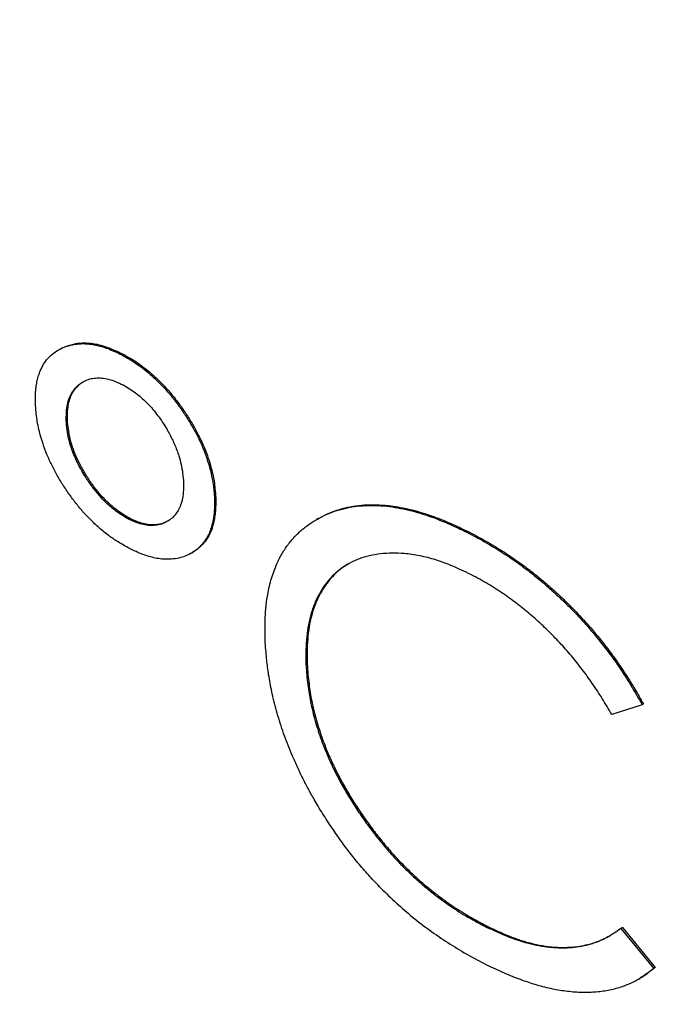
# Model space of a CAD drawing. Header units: millimetres. Extents: x 8 to 564, y 12 to 489.
# Tile 36 of 81: x 441.79 to 445.57, y 160.01 to 165.67. Entities that reach past the tile are written whole.
import ezdxf

# ---------------------------------------------------------------- set-up
doc = ezdxf.new("R2010")
doc.units = ezdxf.units.MM

msp = doc.modelspace()

# ---------------------------------------------------------------- linework, layer by layer
at = {"color": 7, "linetype": 'Continuous', "lineweight": 30}
for p, q in [((442.382, 163.7455), (442.375, 163.7414)), ((442.0538, 163.3651), (442.0547, 163.4163)), ((442.0538, 163.3651), (442.0609, 163.3692)), ((442.0609, 163.3692), (442.0618, 163.4204)), ((442.9134, 162.9205), (442.9063, 162.9164)), ((442.4082, 162.8009), (442.4153, 162.805)), ((443.5017, 162.801), (443.4946, 162.7969)), ((444.3638, 162.7275), (444.3567, 162.7234)), ((442.7737, 162.6031), (442.7817, 162.6077)), ((443.4393, 161.9654), (443.4322, 161.9613)), ((445.3646, 161.7322), (445.1901, 161.6766)), ((445.3717, 161.7363), (445.3646, 161.7322)), ((444.4784, 160.4571), (444.4713, 160.453)), ((445.2518, 160.4513), (445.2447, 160.4472)), ((445.4319, 160.2187), (445.2447, 160.4472)), ((445.2518, 160.4513), (445.439, 160.2228)), ((445.439, 160.2228), (445.4319, 160.2187)), ((445.3448, 160.1559), (445.3519, 160.16))]:
    msp.add_line(p, q, dxfattribs=at)
for points, knots in [([(431.6376, 164.7971), (431.568, 164.9265), (431.4287, 165.1853), (431.2279, 165.577), (431.0333, 165.9709), (430.8456, 166.3671), (430.6648, 166.7651), (430.4911, 167.1647), (430.3245, 167.5655), (430.1628, 167.9736), (430.0064, 168.3888), (429.8558, 168.8107), (429.7137, 169.2327), (429.5801, 169.6543), (429.4551, 170.0752), (429.3407, 170.4887), (429.2364, 170.8946), (429.1418, 171.2925), (429.0555, 171.6885), (428.9775, 172.0824), (428.9077, 172.4739), (428.8464, 172.8625), (428.7935, 173.2481), (428.7484, 173.6365), (428.7115, 174.027), (428.6834, 174.4193), (428.6648, 174.8069), (428.6555, 175.1896), (428.6556, 175.5669), (428.665, 175.9331), (428.6832, 176.288), (428.7097, 176.6317), (428.7447, 176.9695), (428.7881, 177.3012), (428.8401, 177.6265), (428.9005, 177.9451), (428.9693, 178.2568), (429.0477, 178.5662), (429.136, 178.8727), (429.2347, 179.1755), (429.3423, 179.4698), (429.4588, 179.7552), (429.584, 180.0316), (429.7158, 180.2946), (429.8537, 180.5446), (429.9971, 180.7818), (430.1481, 181.0099), (430.3065, 181.2289), (430.4722, 181.4384), (430.6452, 181.6385), (430.8252, 181.8288), (431.0151, 182.0122), (431.2152, 182.188), (431.4256, 182.3553), (431.6432, 182.5114), (431.8676, 182.6562), (432.0989, 182.7895), (432.333, 182.9094), (432.5696, 183.0163), (432.8082, 183.1109), (433.0521, 183.1946), (433.3014, 183.2675), (433.5556, 183.3295), (433.8148, 183.3805), (434.0786, 183.4205), (434.3512, 183.45), (434.6325, 183.4682), (434.9227, 183.4745), (435.217, 183.4688), (435.5153, 183.4508), (435.8174, 183.4207), (436.1182, 183.3792), (436.4176, 183.3269), (436.7149, 183.2644), (437.0147, 183.191), (437.3168, 183.1067), (437.6209, 183.0117), (437.9268, 182.9059), (438.2343, 182.7895), (438.548, 182.6605), (438.8678, 182.5185), (439.1935, 182.3629), (439.5198, 182.196), (439.8465, 182.0181), (440.1734, 181.8293), (440.4952, 181.6327), (440.8116, 181.429), (441.1225, 181.219), (441.4325, 180.9996), (441.7415, 180.771), (442.0491, 180.5334), (442.3552, 180.287), (442.6596, 180.0318), (442.9667, 179.7641), (443.2762, 179.4834), (443.5878, 179.1895), (443.8965, 178.8871), (444.2019, 178.5762), (444.5038, 178.2574), (444.7975, 177.9356), (445.0829, 177.6116), (445.36, 177.286), (445.633, 176.9541), (445.9018, 176.616), (446.1662, 176.272), (446.4258, 175.9224), (446.6807, 175.5674), (446.9344, 175.2016), (447.1866, 174.825), (447.4367, 174.4376), (447.6807, 174.0455), (447.9182, 173.6491), (448.1496, 173.2489), (448.2982, 172.9791), (448.3724, 172.8442)], [0, 0, 0, 0, 0.00875, 0.0175, 0.02625, 0.035, 0.04375, 0.0525, 0.06125, 0.07, 0.079167, 0.088333, 0.0975, 0.106667, 0.115833, 0.125, 0.13375, 0.1425, 0.15125, 0.16, 0.16875, 0.1775, 0.18625, 0.195, 0.204167, 0.213333, 0.2225, 0.231667, 0.240833, 0.25, 0.25875, 0.2675, 0.27625, 0.285, 0.29375, 0.3025, 0.31125, 0.32, 0.329167, 0.338333, 0.3475, 0.356667, 0.365833, 0.375, 0.38375, 0.3925, 0.40125, 0.41, 0.41875, 0.4275, 0.43625, 0.445, 0.454167, 0.463333, 0.4725, 0.481667, 0.490833, 0.5, 0.50875, 0.5175, 0.52625, 0.535, 0.54375, 0.5525, 0.56125, 0.57, 0.579167, 0.588333, 0.5975, 0.606667, 0.615833, 0.625, 0.63375, 0.6425, 0.65125, 0.66, 0.66875, 0.6775, 0.68625, 0.695, 0.704167, 0.713333, 0.7225, 0.731667, 0.740833, 0.75, 0.75875, 0.7675, 0.77625, 0.785, 0.79375, 0.8025, 0.81125, 0.82, 0.829167, 0.838333, 0.8475, 0.856667, 0.865833, 0.875, 0.88375, 0.8925, 0.90125, 0.91, 0.91875, 0.9275, 0.93625, 0.945, 0.954167, 0.963333, 0.9725, 0.981667, 0.990833, 1, 1, 1, 1]), ([(432.005, 182.677), (432.0789, 182.7184), (432.2267, 182.801), (432.4558, 182.9116), (432.6903, 183.0123), (432.9303, 183.1021), (433.1757, 183.1811), (433.4263, 183.2493), (433.6818, 183.3066), (433.9462, 183.3537), (434.2196, 183.3899), (434.502, 183.4146), (434.789, 183.4271), (435.0803, 183.4276), (435.3756, 183.416), (435.6703, 183.3926), (435.9639, 183.3581), (436.2559, 183.3132), (436.5507, 183.2573), (436.8482, 183.1905), (437.148, 183.1129), (437.4501, 183.0244), (437.754, 182.9252), (438.0645, 182.8137), (438.3814, 182.6892), (438.7045, 182.5513), (439.0287, 182.402), (439.3537, 182.2414), (439.6792, 182.0698), (440.0001, 181.8899), (440.316, 181.7025), (440.6268, 181.5082), (440.9371, 181.3045), (441.2467, 181.0912), (441.5553, 180.8687), (441.8628, 180.6371), (442.1689, 180.3966), (442.4782, 180.1434), (442.7903, 179.8771), (443.1049, 179.5976), (443.417, 179.3092), (443.7262, 179.0121), (444.0324, 178.7065), (444.3306, 178.3975), (444.6208, 178.0857), (444.903, 177.7717), (445.1815, 177.4511), (445.4561, 177.1239), (445.7266, 176.7904), (445.9928, 176.4509), (446.2544, 176.1056), (446.5154, 175.7493), (446.7752, 175.3818), (447.0335, 175.0033), (447.2859, 174.6196), (447.5323, 174.2312), (447.7724, 173.8382), (448.0026, 173.4471), (448.2229, 173.0584), (448.4336, 172.6725), (448.6379, 172.2838), (448.8357, 171.8924), (449.0268, 171.4987), (449.2111, 171.103), (449.3885, 170.7055), (449.5614, 170.3003), (449.7294, 169.8876), (449.892, 169.4677), (450.0463, 169.0472), (450.1924, 168.6265), (450.33, 168.206), (450.457, 167.7924), (450.5739, 167.3859), (450.681, 166.9869), (450.78, 166.5892), (450.8709, 166.1933), (450.9535, 165.7993), (451.0279, 165.4076), (451.094, 165.0185), (451.1526, 164.6262), (451.2032, 164.231), (451.2453, 163.8336), (451.2781, 163.4403), (451.3015, 163.0515), (451.3156, 162.6674), (451.3202, 162.2942), (451.3159, 161.9319), (451.3031, 161.5804), (451.2817, 161.2344), (451.2518, 160.8942), (451.2134, 160.5599), (451.1666, 160.2319), (451.1113, 159.9103), (451.0466, 159.5905), (450.9721, 159.2731), (450.8874, 158.9587), (450.7936, 158.6525), (450.6909, 158.3547), (450.5793, 158.0656), (450.4608, 157.7896), (450.3359, 157.5266), (450.2051, 157.2762), (450.0666, 157.0345), (449.9205, 156.8018), (449.767, 156.5781), (449.606, 156.3637), (449.4378, 156.1587), (449.2597, 155.9601), (449.0714, 155.7687), (448.8727, 155.5852), (448.6667, 155.4126), (448.4534, 155.2514), (448.2335, 155.1006), (448.0812, 155.0097), (448.005, 154.9642)], [0, 0, 0, 0, 0.00875, 0.0175, 0.02625, 0.035, 0.0437501, 0.0525001, 0.0612501, 0.0700001, 0.0791667, 0.0883334, 0.0975, 0.1066667, 0.1158333, 0.125, 0.13375, 0.1425, 0.15125, 0.16, 0.1687501, 0.1775001, 0.1862501, 0.1950001, 0.2041667, 0.2133334, 0.2225, 0.2316667, 0.2408333, 0.25, 0.25875, 0.2675, 0.27625, 0.285, 0.2937501, 0.3025001, 0.3112501, 0.3200001, 0.3291667, 0.3383334, 0.3475, 0.3566667, 0.3658333, 0.375, 0.38375, 0.3925, 0.40125, 0.41, 0.4187501, 0.4275001, 0.4362501, 0.4450001, 0.4541667, 0.4633334, 0.4725, 0.4816667, 0.4908333, 0.5, 0.50875, 0.5175, 0.52625, 0.535, 0.5437501, 0.5525001, 0.5612501, 0.5700001, 0.5791667, 0.5883334, 0.5975, 0.6066667, 0.6158333, 0.625, 0.63375, 0.6425, 0.65125, 0.66, 0.6687501, 0.6775001, 0.6862501, 0.6950001, 0.7041667, 0.7133334, 0.7225, 0.7316667, 0.7408333, 0.75, 0.75875, 0.7675, 0.77625, 0.785, 0.7937501, 0.8025001, 0.8112501, 0.8200001, 0.8291667, 0.8383334, 0.8475, 0.8566667, 0.8658333, 0.875, 0.88375, 0.8925, 0.90125, 0.91, 0.9187501, 0.9275001, 0.9362501, 0.9450001, 0.9541667, 0.9633334, 0.9725, 0.9816667, 0.9908333, 1, 1, 1, 1]), ([(448.005, 154.9642), (447.9311, 154.9229), (447.7834, 154.8403), (447.5542, 154.7297), (447.3198, 154.6289), (447.0797, 154.5392), (446.8343, 154.4601), (446.5838, 154.3919), (446.3283, 154.3347), (446.0638, 154.2876), (445.7904, 154.2514), (445.508, 154.2267), (445.2211, 154.2141), (444.9298, 154.2136), (444.6344, 154.2253), (444.3397, 154.2487), (444.0462, 154.2832), (443.7542, 154.3281), (443.4593, 154.384), (443.1618, 154.4508), (442.862, 154.5284), (442.56, 154.6168), (442.2561, 154.716), (441.9456, 154.8276), (441.6287, 154.9521), (441.3056, 155.09), (440.9814, 155.2393), (440.6564, 155.3998), (440.3308, 155.5715), (440.01, 155.7514), (439.694, 155.9388), (439.3833, 156.133), (439.073, 156.3368), (438.7634, 156.55), (438.4547, 156.7725), (438.1472, 157.0041), (437.8411, 157.2447), (437.5319, 157.4979), (437.2197, 157.7641), (436.9051, 158.0436), (436.593, 158.3321), (436.2838, 158.6292), (435.9777, 158.9348), (435.6794, 159.2438), (435.3892, 159.5556), (435.107, 159.8695), (434.8285, 160.1902), (434.5539, 160.5174), (434.2834, 160.8509), (434.0173, 161.1904), (433.7557, 161.5357), (433.4947, 161.892), (433.2348, 162.2594), (432.9766, 162.638), (432.7241, 163.0216), (432.4778, 163.4101), (432.2376, 163.8031), (432.0075, 164.1942), (431.7871, 164.5829), (431.5764, 164.9687), (431.3721, 165.3575), (431.1743, 165.7489), (430.9832, 166.1426), (430.7989, 166.5383), (430.6216, 166.9357), (430.4486, 167.3409), (430.2806, 167.7536), (430.1181, 168.1736), (429.9637, 168.5941), (429.8177, 169.0147), (429.6801, 169.4352), (429.553, 169.8489), (429.4361, 170.2553), (429.3291, 170.6544), (429.23, 171.052), (429.1392, 171.448), (429.0565, 171.8419), (428.9821, 172.2336), (428.9161, 172.6227), (428.8575, 173.0151), (428.8068, 173.4103), (428.7647, 173.8077), (428.732, 174.201), (428.7085, 174.5898), (428.6944, 174.9739), (428.6898, 175.3471), (428.6942, 175.7094), (428.707, 176.0608), (428.7283, 176.4068), (428.7582, 176.7471), (428.7966, 177.0814), (428.8434, 177.4094), (428.8987, 177.7309), (428.9634, 178.0507), (429.0379, 178.3682), (429.1227, 178.6826), (429.2164, 178.9888), (429.3191, 179.2866), (429.4307, 179.5757), (429.5493, 179.8516), (429.6742, 180.1147), (429.8049, 180.3651), (429.9434, 180.6067), (430.0895, 180.8395), (430.2431, 181.0632), (430.404, 181.2776), (430.5722, 181.4826), (430.7503, 181.6811), (430.9386, 181.8725), (431.1373, 182.056), (431.3433, 182.2286), (431.5567, 182.3899), (431.7766, 182.5407), (431.9289, 182.6316), (432.005, 182.677)], [0, 0, 0, 0, 0.00875, 0.0175, 0.02625, 0.035, 0.04375, 0.0525, 0.06125, 0.07, 0.079167, 0.088333, 0.0975, 0.106667, 0.115833, 0.125, 0.13375, 0.1425, 0.15125, 0.16, 0.16875, 0.1775, 0.18625, 0.195, 0.204167, 0.213333, 0.2225, 0.231667, 0.240833, 0.25, 0.25875, 0.2675, 0.27625, 0.285, 0.29375, 0.3025, 0.31125, 0.32, 0.329167, 0.338333, 0.3475, 0.356667, 0.365833, 0.375, 0.38375, 0.3925, 0.40125, 0.41, 0.41875, 0.4275, 0.43625, 0.445, 0.454167, 0.463333, 0.4725, 0.481667, 0.490833, 0.5, 0.50875, 0.5175, 0.52625, 0.535, 0.54375, 0.5525, 0.56125, 0.57, 0.579167, 0.588333, 0.5975, 0.606667, 0.615833, 0.625, 0.63375, 0.6425, 0.65125, 0.66, 0.66875, 0.6775, 0.68625, 0.695, 0.704167, 0.713333, 0.7225, 0.731667, 0.740833, 0.75, 0.75875, 0.7675, 0.77625, 0.785, 0.79375, 0.8025, 0.81125, 0.82, 0.829167, 0.838333, 0.8475, 0.856667, 0.865833, 0.875, 0.88375, 0.8925, 0.90125, 0.91, 0.91875, 0.9275, 0.93625, 0.945, 0.954167, 0.963333, 0.9725, 0.981667, 0.990833, 1, 1, 1, 1]), ([(448.3724, 172.8442), (448.4421, 172.7148), (448.5814, 172.456), (448.7821, 172.0643), (448.9767, 171.6703), (449.1644, 171.2742), (449.3452, 170.8762), (449.5189, 170.4766), (449.6855, 170.0758), (449.8473, 169.6677), (450.0037, 169.2525), (450.1542, 168.8305), (450.2964, 168.4086), (450.43, 167.987), (450.5549, 167.5661), (450.6694, 167.1525), (450.7737, 166.7467), (450.8682, 166.3488), (450.9545, 165.9527), (451.0326, 165.5588), (451.1023, 165.1674), (451.1636, 164.7787), (451.2165, 164.3931), (451.2617, 164.0048), (451.2985, 163.6142), (451.3266, 163.222), (451.3453, 162.8343), (451.3545, 162.4517), (451.3544, 162.0743), (451.345, 161.7082), (451.3268, 161.3533), (451.3004, 161.0095), (451.2654, 160.6717), (451.2219, 160.3401), (451.1699, 160.0148), (451.1095, 159.6962), (451.0407, 159.3845), (450.9624, 159.0751), (450.8741, 158.7686), (450.7754, 158.4657), (450.6677, 158.1715), (450.5513, 157.886), (450.426, 157.6097), (450.2942, 157.3466), (450.1563, 157.0967), (450.0129, 156.8595), (449.862, 156.6313), (449.7036, 156.4124), (449.5378, 156.2028), (449.3649, 156.0028), (449.1849, 155.8124), (448.9949, 155.629), (448.7949, 155.4533), (448.5844, 155.286), (448.3669, 155.1298), (448.1424, 154.9851), (447.9112, 154.8518), (447.677, 154.7319), (447.4404, 154.625), (447.2019, 154.5304), (446.9579, 154.4466), (446.7087, 154.3738), (446.4544, 154.3118), (446.1952, 154.2608), (445.9314, 154.2207), (445.6588, 154.1913), (445.3775, 154.1731), (445.0874, 154.1667), (444.793, 154.1725), (444.4947, 154.1904), (444.1927, 154.2205), (443.8918, 154.2621), (443.5925, 154.3144), (443.2952, 154.3769), (442.9953, 154.4503), (442.6933, 154.5345), (442.3891, 154.6296), (442.0832, 154.7353), (441.7757, 154.8518), (441.462, 154.9807), (441.1422, 155.1228), (440.8166, 155.2784), (440.4902, 155.4452), (440.1635, 155.6231), (439.8366, 155.812), (439.5149, 156.0086), (439.1984, 156.2123), (438.8876, 156.4223), (438.5775, 156.6417), (438.2686, 156.8702), (437.9609, 157.1078), (437.6548, 157.3543), (437.3505, 157.6094), (437.0434, 157.8772), (436.7338, 158.1579), (436.4222, 158.4518), (436.1136, 158.7542), (435.8082, 159.065), (435.5062, 159.3839), (435.2126, 159.7057), (434.9272, 160.0297), (434.6501, 160.3552), (434.377, 160.6872), (434.1082, 161.0253), (433.8439, 161.3693), (433.5842, 161.7189), (433.3294, 162.0739), (433.0756, 162.4397), (432.8234, 162.8163), (432.5733, 163.2037), (432.3293, 163.5957), (432.0918, 163.9921), (431.8604, 164.3923), (431.7119, 164.6622), (431.6376, 164.7971)], [0, 0, 0, 0, 0.00875, 0.0175, 0.02625, 0.035, 0.04375, 0.0525, 0.06125, 0.07, 0.079167, 0.088333, 0.0975, 0.106667, 0.115833, 0.125, 0.13375, 0.1425, 0.15125, 0.16, 0.16875, 0.1775, 0.18625, 0.195, 0.204167, 0.213333, 0.2225, 0.231667, 0.240833, 0.25, 0.25875, 0.2675, 0.27625, 0.285, 0.29375, 0.3025, 0.31125, 0.32, 0.329167, 0.338333, 0.3475, 0.356667, 0.365833, 0.375, 0.38375, 0.3925, 0.40125, 0.41, 0.41875, 0.4275, 0.43625, 0.445, 0.454167, 0.463333, 0.4725, 0.481667, 0.490833, 0.5, 0.50875, 0.5175, 0.52625, 0.535, 0.54375, 0.5525, 0.56125, 0.57, 0.579167, 0.588333, 0.5975, 0.606667, 0.615833, 0.625, 0.63375, 0.6425, 0.65125, 0.66, 0.66875, 0.6775, 0.68625, 0.695, 0.704167, 0.713333, 0.7225, 0.731667, 0.740833, 0.75, 0.75875, 0.7675, 0.77625, 0.785, 0.79375, 0.8025, 0.81125, 0.82, 0.829167, 0.838333, 0.8475, 0.856667, 0.865833, 0.875, 0.88375, 0.8925, 0.90125, 0.91, 0.91875, 0.9275, 0.93625, 0.945, 0.954167, 0.963333, 0.9725, 0.981667, 0.990833, 1, 1, 1, 1]), ([(441.9051, 163.6502), (441.9111, 163.6631), (441.9231, 163.6888), (441.9473, 163.7213), (441.9757, 163.7489), (442.009, 163.7714), (442.047, 163.7888), (442.0847, 163.7998), (442.1206, 163.8057), (442.1537, 163.8071), (442.1882, 163.8049), (442.2225, 163.7994), (442.2575, 163.7903), (442.2937, 163.7778), (442.3332, 163.7616), (442.3607, 163.7483), (442.375, 163.7414)], [0, 0, 0, 0, 0.080572, 0.161148, 0.242609, 0.325806, 0.411542, 0.500547, 0.563, 0.625022, 0.686998, 0.749312, 0.804907, 0.86504, 0.929996, 1, 1, 1, 1]), ([(442.0175, 163.7745), (442.0231, 163.7776), (442.0379, 163.7859), (442.0643, 163.7958), (442.0934, 163.804), (442.1214, 163.8089), (442.1475, 163.8108), (442.1744, 163.8105), (442.2023, 163.8079), (442.2358, 163.8022), (442.2769, 163.7908), (442.3275, 163.7716), (442.3632, 163.7545), (442.382, 163.7455)], [0, 0, 0, 0, 0.059973, 0.156954, 0.256825, 0.33115, 0.40504, 0.478786, 0.552683, 0.627023, 0.738704, 0.862731, 1, 1, 1, 1]), ([(442.375, 163.7414), (442.3892, 163.7335), (442.4162, 163.7183), (442.4566, 163.6926), (442.4959, 163.6642), (442.5353, 163.6321), (442.5764, 163.5947), (442.6189, 163.5511), (442.6624, 163.5006), (442.7042, 163.4459), (442.7438, 163.388), (442.7802, 163.3284), (442.8123, 163.2684), (442.8397, 163.2086), (442.86, 163.1548), (442.875, 163.1079), (442.8858, 163.0682), (442.8938, 163.0318), (442.8992, 162.9961), (442.9033, 162.9582), (442.9053, 162.9311), (442.9063, 162.9164)], [0, 0, 0, 0, 0.0528457, 0.1003256, 0.1504601, 0.2003787, 0.2504313, 0.3108832, 0.3722734, 0.435224, 0.5003125, 0.5646317, 0.6272589, 0.6888223, 0.7499827, 0.7931379, 0.8345064, 0.8742782, 0.9085978, 0.950475, 1, 1, 1, 1]), ([(442.382, 163.7455), (442.3962, 163.7376), (442.4232, 163.7224), (442.4636, 163.6967), (442.503, 163.6683), (442.5423, 163.6362), (442.5834, 163.5988), (442.626, 163.5552), (442.6694, 163.5048), (442.7113, 163.45), (442.7509, 163.3921), (442.7873, 163.3325), (442.8159, 163.2791), (442.8377, 163.2325), (442.8544, 163.1928), (442.8702, 163.1497), (442.8845, 163.1042), (442.8963, 163.0583), (442.9046, 163.0146), (442.9098, 162.9693), (442.9121, 162.9379), (442.9134, 162.9205)], [0, 0, 0, 0, 0.052793, 0.100291, 0.15037, 0.200299, 0.250428, 0.310809, 0.372175, 0.435148, 0.500305, 0.564562, 0.627167, 0.668306, 0.709185, 0.750003, 0.801471, 0.850544, 0.893939, 0.941438, 1, 1, 1, 1]), ([(441.8769, 163.4642), (441.8769, 163.4773), (441.8768, 163.5017), (441.8784, 163.535), (441.8817, 163.5658), (441.8873, 163.5948), (441.8949, 163.6239), (441.9017, 163.6415), (441.9051, 163.6502)], [0, 0, 0, 0, 0.19076, 0.35707, 0.499354, 0.669405, 0.836047, 1, 1, 1, 1]), ([(442.0547, 163.4163), (442.0563, 163.43), (442.0595, 163.457), (442.0701, 163.4929), (442.0852, 163.5246), (442.105, 163.5517), (442.1294, 163.5743), (442.1575, 163.592), (442.1885, 163.6044), (442.2221, 163.6101), (442.2582, 163.6095), (442.297, 163.6024), (442.3384, 163.5893), (442.367, 163.5758), (442.3815, 163.569)], [0, 0, 0, 0, 0.083079, 0.16467, 0.24595, 0.32811, 0.412302, 0.4996, 0.582607, 0.664008, 0.745133, 0.827328, 0.911887, 1, 1, 1, 1]), ([(442.0618, 163.4204), (442.0634, 163.434), (442.0665, 163.4611), (442.0772, 163.497), (442.0922, 163.5287), (442.1121, 163.5557), (442.1339, 163.5766), (442.1505, 163.5863), (442.1576, 163.5904)], [0, 0, 0, 0, 0.174832, 0.346509, 0.517507, 0.690333, 0.867415, 1, 1, 1, 1]), ([(442.3815, 163.569), (442.3938, 163.5619), (442.4176, 163.5482), (442.4523, 163.524), (442.4848, 163.498), (442.5158, 163.4691), (442.5456, 163.4371), (442.5744, 163.402), (442.6018, 163.3642), (442.6255, 163.3273), (442.6456, 163.2924), (442.6623, 163.2602), (442.6772, 163.2277), (442.6902, 163.1949), (442.7035, 163.1565), (442.7153, 163.1114), (442.7244, 163.059), (442.727, 163.0241), (442.7284, 163.0059)], [0, 0, 0, 0, 0.067357, 0.131088, 0.191789, 0.250147, 0.311208, 0.372903, 0.435903, 0.500838, 0.550942, 0.600644, 0.65025, 0.700067, 0.750398, 0.826296, 0.909175, 1, 1, 1, 1]), ([(442.4103, 162.6334), (442.3986, 162.6401), (442.3768, 162.6524), (442.3466, 162.6708), (442.3195, 162.6883), (442.293, 162.7076), (442.2656, 162.7292), (442.2374, 162.7531), (442.2035, 162.7842), (442.1643, 162.8242), (442.1207, 162.8748), (442.0786, 162.93), (442.0388, 162.9884), (442.0022, 163.0486), (441.9701, 163.1091), (441.9427, 163.1696), (441.9214, 163.226), (441.9054, 163.278), (441.894, 163.3246), (441.8855, 163.37), (441.88, 163.4162), (441.878, 163.4474), (441.8769, 163.4642)], [0, 0, 0, 0, 0.043097, 0.080281, 0.111604, 0.143136, 0.179041, 0.214801, 0.250539, 0.310568, 0.371697, 0.434583, 0.499826, 0.563953, 0.626582, 0.688346, 0.749905, 0.799004, 0.848941, 0.895339, 0.943501, 1, 1, 1, 1]), ([(442.4153, 162.805), (442.403, 162.812), (442.3792, 162.8258), (442.3444, 162.8501), (442.3118, 162.8764), (442.2773, 162.9087), (442.241, 162.9486), (442.2033, 162.9973), (442.1683, 163.0497), (442.137, 163.1039), (442.1107, 163.1582), (442.0899, 163.2112), (442.0749, 163.2636), (442.065, 163.3164), (442.0623, 163.3511), (442.0609, 163.3692)], [0, 0, 0, 0, 0.0672188, 0.1309953, 0.1919414, 0.2507578, 0.3312453, 0.4141686, 0.5008911, 0.5862791, 0.6690431, 0.750487, 0.8274719, 0.910244, 1, 1, 1, 1]), ([(442.4082, 162.8009), (442.396, 162.8079), (442.3721, 162.8217), (442.3374, 162.846), (442.3047, 162.8723), (442.2702, 162.9046), (442.234, 162.9445), (442.1962, 162.9932), (442.1641, 163.0412), (442.1375, 163.0865), (442.1163, 163.1272), (442.0982, 163.1677), (442.0816, 163.2115), (442.0678, 163.2595), (442.0579, 163.3123), (442.0552, 163.347), (442.0538, 163.3651)], [0, 0, 0, 0, 0.067172, 0.13093, 0.191885, 0.250737, 0.331125, 0.414042, 0.500854, 0.565123, 0.627793, 0.689398, 0.750502, 0.827434, 0.9102, 1, 1, 1, 1]), ([(442.7284, 163.0059), (442.7284, 162.9941), (442.7284, 162.9713), (442.726, 162.9399), (442.7217, 162.9121), (442.714, 162.8836), (442.7018, 162.8551), (442.6843, 162.8272), (442.6627, 162.8039), (442.6376, 162.7852), (442.6091, 162.7717), (442.5775, 162.7634), (442.5433, 162.7607), (442.5071, 162.7636), (442.4818, 162.7708), (442.4692, 162.7744)], [0, 0, 0, 0, 0.06976, 0.134584, 0.194798, 0.250809, 0.334597, 0.417376, 0.500192, 0.584322, 0.667527, 0.750874, 0.836017, 0.918597, 1, 1, 1, 1]), ([(442.9063, 162.9164), (442.9063, 162.8969), (442.9064, 162.8594), (442.9015, 162.8084), (442.8932, 162.7661), (442.8817, 162.7311), (442.8681, 162.7012), (442.8515, 162.6739), (442.83, 162.6468), (442.803, 162.6213), (442.7695, 162.5991), (442.7323, 162.5825), (442.6918, 162.5716), (442.6487, 162.5665), (442.6181, 162.5683), (442.6029, 162.5692)], [0, 0, 0, 0, 0.090084, 0.172938, 0.249187, 0.310658, 0.372487, 0.435083, 0.498842, 0.58194, 0.665184, 0.749376, 0.834037, 0.917299, 1, 1, 1, 1]), ([(442.9134, 162.9205), (442.9135, 162.9057), (442.9136, 162.8769), (442.9111, 162.8367), (442.9064, 162.8005), (442.8983, 162.7629), (442.885, 162.7245), (442.8648, 162.6863), (442.8395, 162.6533), (442.8117, 162.6263), (442.7906, 162.6133), (442.7808, 162.6073)], [0, 0, 0, 0, 0.104383, 0.2024727, 0.2946349, 0.3813104, 0.5066369, 0.6334474, 0.7632068, 0.89021, 1, 1, 1, 1]), ([(443.1975, 162.1026), (443.1972, 162.1203), (443.1966, 162.1545), (443.1971, 162.2033), (443.1987, 162.248), (443.2015, 162.2886), (443.2058, 162.3275), (443.2151, 162.3847), (443.2325, 162.4586), (443.2607, 162.5357), (443.2928, 162.5988), (443.3269, 162.6506), (443.3662, 162.6976), (443.4107, 162.7398), (443.4604, 162.7771), (443.5143, 162.809), (443.5716, 162.8353), (443.6316, 162.8553), (443.6943, 162.8691), (443.7597, 162.8766), (443.8279, 162.8779), (443.895, 162.8733), (443.9605, 162.8637), (444.0241, 162.8504), (444.0873, 162.8332), (444.1495, 162.8131), (444.2129, 162.7883), (444.2819, 162.7586), (444.3308, 162.7356), (444.3567, 162.7234)], [0, 0, 0, 0, 0.027186, 0.052577, 0.07619, 0.098046, 0.11817, 0.14038, 0.195949, 0.250263, 0.290633, 0.331221, 0.372237, 0.413886, 0.456363, 0.499853, 0.54229, 0.584153, 0.625629, 0.666909, 0.708187, 0.749659, 0.784811, 0.820342, 0.856358, 0.889218, 0.921738, 0.958649, 1, 1, 1, 1]), ([(443.5021, 162.8003), (443.5088, 162.8044), (443.5332, 162.8193), (443.5788, 162.8392), (443.6386, 162.8595), (443.7013, 162.8732), (443.7667, 162.8807), (443.8349, 162.882), (443.8995, 162.8775), (443.9597, 162.869), (444.015, 162.8581), (444.0718, 162.8437), (444.1264, 162.8273), (444.1805, 162.808), (444.2357, 162.7857), (444.2975, 162.7587), (444.341, 162.7382), (444.3638, 162.7275)], [0, 0, 0, 0, 0.031398, 0.11354, 0.194587, 0.274901, 0.354852, 0.434818, 0.515176, 0.574646, 0.634699, 0.695474, 0.757109, 0.808051, 0.865462, 0.929424, 1, 1, 1, 1]), ([(442.4692, 162.7744), (442.4603, 162.7777), (442.4401, 162.7851), (442.4196, 162.7952), (442.4082, 162.8009)], [0, 0, 0, 0, 0.442401, 1, 1, 1, 1]), ([(442.4763, 162.7784), (442.4674, 162.7817), (442.4472, 162.7892), (442.4267, 162.7993), (442.4153, 162.805)], [0, 0, 0, 0, 0.442401, 1, 1, 1, 1]), ([(442.6424, 162.7893), (442.6337, 162.7848), (442.6158, 162.7753), (442.5845, 162.7675), (442.5504, 162.7647), (442.5141, 162.7677), (442.4889, 162.7749), (442.4763, 162.7784)], [0, 0, 0, 0, 0.191169, 0.393767, 0.60106, 0.802013, 1, 1, 1, 1]), ([(444.3567, 162.7234), (444.3908, 162.7054), (444.4568, 162.6704), (444.5528, 162.6126), (444.6363, 162.557), (444.7112, 162.5015), (444.7793, 162.447), (444.8478, 162.3878), (444.9213, 162.3193), (445.0002, 162.239), (445.0826, 162.1462), (445.1607, 162.0492), (445.233, 161.9486), (445.3014, 161.843), (445.3431, 161.7698), (445.3646, 161.7322)], [0, 0, 0, 0, 0.089782, 0.174007, 0.253004, 0.310966, 0.374817, 0.437682, 0.499777, 0.58175, 0.666038, 0.749102, 0.830106, 0.912798, 1, 1, 1, 1]), ([(444.3638, 162.7275), (444.3979, 162.7095), (444.4639, 162.6746), (444.5595, 162.6171), (444.6431, 162.5614), (444.7181, 162.5058), (444.7865, 162.4511), (444.8546, 162.3922), (444.9282, 162.3236), (445.007, 162.2434), (445.0895, 162.1507), (445.1609, 162.0617), (445.2216, 161.9788), (445.2734, 161.9016), (445.3238, 161.8208), (445.3555, 161.7648), (445.3717, 161.7363)], [0, 0, 0, 0, 0.0899092, 0.1738017, 0.2520042, 0.3113815, 0.3748185, 0.43739, 0.4993108, 0.5816965, 0.6657294, 0.7485313, 0.8092883, 0.870359, 0.9338564, 1, 1, 1, 1]), ([(442.6029, 162.5692), (442.5907, 162.5708), (442.5663, 162.5739), (442.5296, 162.5831), (442.4928, 162.5956), (442.4533, 162.6125), (442.4255, 162.626), (442.4103, 162.6334)], [0, 0, 0, 0, 0.199803, 0.398599, 0.578279, 0.768825, 1, 1, 1, 1]), ([(444.3673, 162.4867), (444.3493, 162.4951), (444.3152, 162.5111), (444.2666, 162.532), (444.2214, 162.5498), (444.1771, 162.5648), (444.132, 162.5776), (444.0863, 162.588), (444.0412, 162.5958), (443.9883, 162.6019), (443.9282, 162.6041), (443.8614, 162.5998), (443.7976, 162.589), (443.738, 162.5715), (443.6863, 162.5483), (443.6415, 162.5208), (443.6027, 162.4901), (443.5676, 162.4548), (443.5361, 162.4148), (443.5085, 162.3705), (443.4832, 162.3191), (443.4618, 162.2596), (443.4455, 162.1933), (443.4355, 162.1224), (443.431, 162.0456), (443.4318, 161.9902), (443.4322, 161.9613)], [0, 0, 0, 0, 0.035136, 0.066985, 0.095586, 0.124402, 0.155301, 0.186529, 0.218024, 0.248933, 0.298703, 0.349124, 0.400583, 0.45065, 0.499425, 0.541066, 0.582477, 0.623863, 0.665425, 0.707365, 0.749008, 0.798834, 0.848946, 0.895424, 0.945378, 1, 1, 1, 1]), ([(443.6797, 162.5429), (443.6694, 162.5368), (443.6448, 162.5224), (443.6099, 162.4941), (443.5747, 162.4589), (443.5432, 162.4189), (443.5155, 162.3746), (443.4903, 162.3231), (443.4689, 162.2637), (443.4526, 162.1975), (443.4427, 162.1265), (443.4381, 162.0498), (443.4389, 161.9943), (443.4393, 161.9654)], [0, 0, 0, 0, 0.061375, 0.14604, 0.230724, 0.315842, 0.401611, 0.486758, 0.58874, 0.691193, 0.78559, 0.888368, 1, 1, 1, 1]), ([(445.1901, 161.6766), (445.172, 161.7072), (445.1365, 161.7672), (445.0795, 161.8535), (445.0204, 161.9353), (444.9577, 162.0135), (444.8916, 162.0887), (444.822, 162.1604), (444.7498, 162.2276), (444.6753, 162.2903), (444.611, 162.339), (444.5569, 162.3763), (444.5129, 162.4046), (444.4665, 162.4325), (444.4177, 162.4601), (444.3844, 162.4777), (444.3673, 162.4867)], [0, 0, 0, 0, 0.0877018, 0.1719116, 0.2530674, 0.3340416, 0.4170825, 0.4993799, 0.5827279, 0.6659707, 0.7496273, 0.794734, 0.842247, 0.8922496, 0.9448133, 1, 1, 1, 1]), ([(443.3615, 161.4217), (443.3452, 161.4605), (443.3127, 161.5382), (443.2739, 161.6547), (443.2488, 161.7483), (443.2331, 161.8193), (443.2236, 161.8681), (443.2159, 161.914), (443.2098, 161.9574), (443.2053, 162.0009), (443.2011, 162.0494), (443.1988, 162.084), (443.1975, 162.1026)], [0, 0, 0, 0, 0.165688, 0.331285, 0.498089, 0.570772, 0.642658, 0.713825, 0.775957, 0.838562, 0.913232, 1, 1, 1, 1]), ([(443.4322, 161.9613), (443.4336, 161.9418), (443.4362, 161.9043), (443.442, 161.8496), (443.449, 161.799), (443.4582, 161.7477), (443.4702, 161.6945), (443.4848, 161.6385), (443.5014, 161.5833), (443.5225, 161.5222), (443.5489, 161.4549), (443.5818, 161.3811), (443.6188, 161.3075), (443.6597, 161.2341), (443.7045, 161.1608), (443.7532, 161.088), (443.8046, 161.0168), (443.8581, 160.9483), (443.9132, 160.8834), (443.9698, 160.822), (444.0279, 160.7641), (444.0848, 160.7124), (444.1402, 160.6659), (444.1941, 160.6239), (444.2472, 160.5855), (444.299, 160.5506), (444.3515, 160.5186), (444.4089, 160.486), (444.4497, 160.4644), (444.4713, 160.453)], [0, 0, 0, 0, 0.035489, 0.068079, 0.097811, 0.124743, 0.157128, 0.188723, 0.219608, 0.24987, 0.290767, 0.331656, 0.372748, 0.414249, 0.456359, 0.499272, 0.542522, 0.584892, 0.626567, 0.667742, 0.708619, 0.749403, 0.784575, 0.820159, 0.856257, 0.888903, 0.92117, 0.958186, 1, 1, 1, 1]), ([(443.4393, 161.9654), (443.4407, 161.9459), (443.4433, 161.9084), (443.4491, 161.8537), (443.4561, 161.8031), (443.4653, 161.7518), (443.4772, 161.6987), (443.4918, 161.6427), (443.5085, 161.5875), (443.5295, 161.5263), (443.556, 161.459), (443.5889, 161.3853), (443.6258, 161.3117), (443.6667, 161.2383), (443.7116, 161.1649), (443.7602, 161.0921), (443.8116, 161.0209), (443.8651, 160.9525), (443.9202, 160.8876), (443.9768, 160.8262), (444.035, 160.7682), (444.0919, 160.7165), (444.1473, 160.6701), (444.2011, 160.6281), (444.2542, 160.5896), (444.306, 160.5547), (444.3586, 160.5227), (444.416, 160.4901), (444.4568, 160.4685), (444.4784, 160.4571)], [0, 0, 0, 0, 0.03547, 0.068053, 0.097791, 0.124742, 0.157089, 0.188671, 0.219569, 0.24987, 0.29074, 0.331613, 0.372699, 0.414206, 0.456333, 0.499272, 0.542496, 0.58485, 0.62652, 0.667701, 0.708593, 0.749403, 0.78453, 0.820106, 0.85623, 0.88889, 0.921144, 0.958164, 1, 1, 1, 1]), ([(443.5208, 161.1179), (443.5126, 161.1317), (443.4971, 161.1579), (443.4756, 161.1949), (443.4572, 161.2274), (443.4408, 161.2572), (443.4194, 161.2982), (443.3922, 161.3531), (443.3718, 161.3985), (443.3615, 161.4217)], [0, 0, 0, 0, 0.138912, 0.262236, 0.369999, 0.462238, 0.55752, 0.774402, 1, 1, 1, 1]), ([(443.8632, 160.6778), (443.8417, 160.7002), (443.799, 160.7447), (443.7378, 160.8149), (443.6811, 160.8849), (443.6273, 160.9573), (443.5743, 161.0342), (443.5392, 161.0891), (443.5208, 161.1179)], [0, 0, 0, 0, 0.168601, 0.33529, 0.500772, 0.650789, 0.817034, 1, 1, 1, 1]), ([(443.8632, 160.6778), (443.8925, 160.649), (443.9517, 160.5906), (444.0458, 160.5105), (444.1446, 160.4346), (444.2486, 160.3638), (444.3576, 160.2973), (444.4319, 160.2583), (444.4698, 160.2384)], [0, 0, 0, 0, 0.153594, 0.310952, 0.473253, 0.641572, 0.81687, 1, 1, 1, 1]), ([(445.2447, 160.4472), (445.2342, 160.4399), (445.2138, 160.4259), (445.1834, 160.4071), (445.1544, 160.3909), (445.1267, 160.3774), (445.0987, 160.3658), (445.0624, 160.3541), (445.0168, 160.343), (444.9617, 160.3354), (444.9144, 160.3333), (444.8759, 160.3343), (444.8468, 160.3362), (444.8174, 160.3393), (444.7874, 160.3437), (444.757, 160.3493), (444.7262, 160.3561), (444.69, 160.3654), (444.6463, 160.379), (444.5933, 160.3989), (444.5343, 160.4236), (444.4929, 160.4429), (444.4713, 160.453)], [0, 0, 0, 0, 0.054679, 0.105589, 0.152765, 0.196248, 0.236092, 0.280062, 0.354069, 0.427183, 0.49973, 0.535213, 0.570683, 0.606179, 0.641739, 0.677402, 0.713206, 0.74919, 0.80244, 0.861897, 0.927713, 1, 1, 1, 1]), ([(444.4784, 160.4571), (444.493, 160.4502), (444.5215, 160.4369), (444.5628, 160.4187), (444.6014, 160.4028), (444.6374, 160.3891), (444.6707, 160.3776), (444.7164, 160.364), (444.7744, 160.3506), (444.8444, 160.3403), (444.9062, 160.3371), (444.9603, 160.339), (445.0076, 160.3445), (445.0534, 160.3539), (445.0953, 160.3658), (445.134, 160.3814), (445.1618, 160.3949), (445.1775, 160.4043), (445.1813, 160.4066)], [0, 0, 0, 0, 0.055491, 0.107713, 0.156699, 0.202488, 0.24513, 0.284683, 0.37956, 0.473735, 0.567762, 0.637834, 0.708385, 0.779644, 0.851835, 0.911335, 0.978267, 1, 1, 1, 1]), ([(444.4698, 160.2384), (444.487, 160.2302), (444.5208, 160.214), (444.5704, 160.1919), (444.6177, 160.172), (444.6629, 160.1545), (444.706, 160.1392), (444.7643, 160.1206), (444.8377, 160.1018), (444.9253, 160.0867), (444.996, 160.0808), (445.051, 160.0803), (445.0913, 160.0821), (445.1307, 160.086), (445.1692, 160.0921), (445.2068, 160.1004), (445.2479, 160.1119), (445.2922, 160.1287), (445.3394, 160.1529), (445.3865, 160.1827), (445.4165, 160.2064), (445.4319, 160.2187)], [0, 0, 0, 0, 0.046346, 0.09083, 0.133483, 0.174337, 0.21343, 0.250807, 0.334425, 0.417516, 0.50055, 0.542016, 0.583487, 0.625031, 0.666715, 0.708603, 0.750762, 0.807834, 0.868255, 0.932247, 1, 1, 1, 1]), ([(445.439, 160.2228), (445.4287, 160.2145), (445.4084, 160.1983), (445.3792, 160.1777), (445.3598, 160.1661), (445.3513, 160.161)], [0, 0, 0, 0, 0.369423, 0.725162, 1, 1, 1, 1])]:
    msp.add_open_spline(points, degree=3, knots=knots, dxfattribs=at)

doc.saveas('drawing.dxf')
